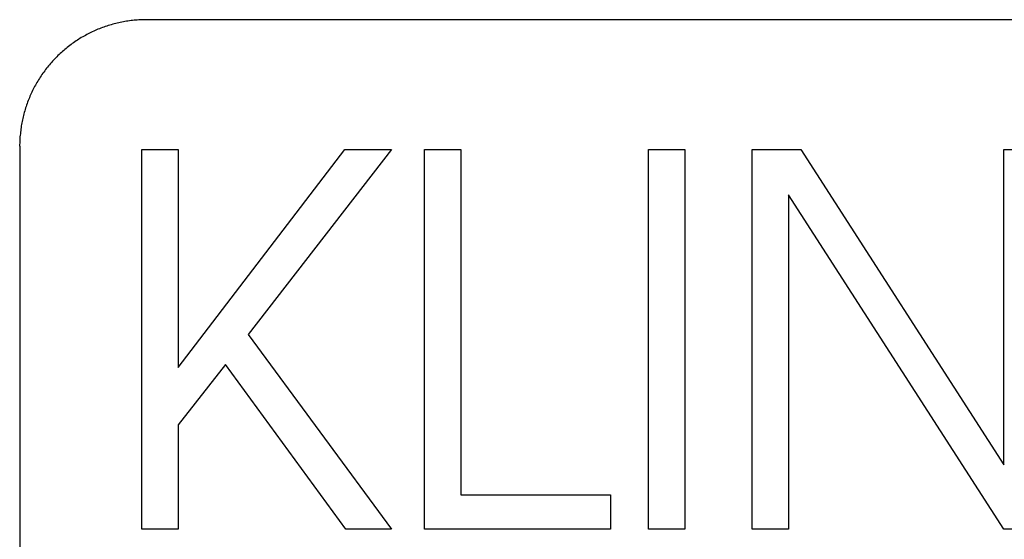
# Model space of a CAD drawing. Extents: x 1917 to 3682, y 1570 to 2675.
# Tile 59 of 166: x 1970 to 1982, y 2403 to 2409. Entities that reach past the tile are written whole.
import ezdxf

# ---------------------------------------------------------------- set-up
doc = ezdxf.new("R2010")
doc.units = 0
doc.header["$MEASUREMENT"] = 0
doc.layers.add('KF_SEQUENZA_10_NW_FRONT', color=7, linetype='CONTINUOUS')
doc.layers.add('KF_SEQUENZA_5_NW_REAR', color=7, linetype='CONTINUOUS')

# ---------------------------------------------------------------- blocks, each defined once
blk = doc.blocks.new('KF_SEQUENZA_5_NW_FRONT')
at = {"layer": 'KF_SEQUENZA_10_NW_FRONT'}
for p, q in [((-110.6666, -243.4667), (-131.3666, -243.4667)), ((-132.8666, -244.9606), (-132.8666, -244.9786)), ((-132.8666, -244.9786), (-132.8666, -265.5949)), ((-131.4214, -244.9993), (-130.9918, -244.9993)), ((-131.4214, -249.4869), (-131.4214, -244.9993)), ((-131.4214, -244.9993), (-130.9918, -244.9993)), ((-131.4214, -249.4869), (-131.4214, -244.9993)), ((-130.9918, -244.9993), (-130.9918, -247.5763)), ((-130.9918, -247.5763), (-129.0226, -244.9993)), ((-130.9918, -247.5763), (-129.0226, -244.9993)), ((-130.9918, -244.9993), (-130.9918, -247.5763)), ((-128.4711, -244.9993), (-130.1644, -247.1855)), ((-128.4711, -244.9993), (-130.1644, -247.1855)), ((-129.0226, -244.9993), (-128.4711, -244.9993)), ((-129.0226, -244.9993), (-128.4711, -244.9993)), ((-128.0801, -249.4869), (-128.0801, -244.9993)), ((-128.0801, -244.9993), (-127.6503, -244.9993)), ((-128.0801, -244.9993), (-127.6503, -244.9993)), ((-128.0801, -249.4869), (-128.0801, -244.9993)), ((-127.6503, -244.9993), (-127.6503, -249.0832)), ((-127.6503, -244.9993), (-127.6503, -249.0832)), ((-125.432, -244.9993), (-125.0021, -244.9993)), ((-125.432, -249.4869), (-125.432, -244.9993)), ((-125.432, -244.9993), (-125.0021, -244.9993)), ((-125.432, -249.4869), (-125.432, -244.9993)), ((-125.0021, -244.9993), (-125.0021, -249.4869)), ((-125.0021, -244.9993), (-125.0021, -249.4869)), ((-124.2074, -249.4869), (-124.2074, -244.9993)), ((-124.2074, -244.9993), (-123.6301, -244.9993)), ((-124.2074, -244.9993), (-123.6301, -244.9993)), ((-124.2074, -249.4869), (-124.2074, -244.9993)), ((-123.6301, -244.9993), (-121.2314, -248.7267)), ((-123.6301, -244.9993), (-121.2314, -248.7267)), ((-121.2314, -244.9993), (-120.802, -244.9993)), ((-121.2314, -248.7267), (-121.2314, -244.9993)), ((-121.2314, -244.9993), (-120.802, -244.9993)), ((-121.2314, -248.7267), (-121.2314, -244.9993)), ((-121.2314, -249.4869), (-123.7777, -245.5374)), ((-123.7777, -245.5374), (-123.7777, -249.4869)), ((-123.7777, -245.5374), (-123.7777, -249.4869)), ((-121.2314, -249.4869), (-123.7777, -245.5374)), ((-130.1644, -247.1855), (-128.4711, -249.4869)), ((-130.1644, -247.1855), (-128.4711, -249.4869)), ((-130.4336, -247.5424), (-130.9918, -248.2557)), ((-130.4336, -247.5424), (-130.9918, -248.2557)), ((-129.0098, -249.4869), (-130.4336, -247.5424)), ((-129.0098, -249.4869), (-130.4336, -247.5424)), ((-130.9918, -248.2557), (-130.9918, -249.4869)), ((-130.9918, -248.2557), (-130.9918, -249.4869)), ((-127.6503, -249.0832), (-125.8803, -249.0832)), ((-127.6503, -249.0832), (-125.8803, -249.0832)), ((-125.8803, -249.0832), (-125.8803, -249.4869)), ((-125.8803, -249.0832), (-125.8803, -249.4869)), ((-130.9918, -249.4869), (-131.4214, -249.4869)), ((-130.9918, -249.4869), (-131.4214, -249.4869)), ((-128.4711, -249.4869), (-129.0098, -249.4869)), ((-128.4711, -249.4869), (-129.0098, -249.4869)), ((-125.8803, -249.4869), (-128.0801, -249.4869)), ((-125.8803, -249.4869), (-128.0801, -249.4869)), ((-125.0021, -249.4869), (-125.432, -249.4869)), ((-125.0021, -249.4869), (-125.432, -249.4869)), ((-123.7777, -249.4869), (-124.2074, -249.4869)), ((-123.7777, -249.4869), (-124.2074, -249.4869)), ((-120.802, -249.4869), (-121.2314, -249.4869)), ((-120.802, -249.4869), (-121.2314, -249.4869))]:
    blk.add_line(p, q, dxfattribs=at)
blk.add_polyline3d([(-131.367, -243.467, 0), (-131.385, -243.467, 0), (-131.403, -243.467, 0), (-131.422, -243.468, 0), (-131.44, -243.468, 0), (-131.459, -243.469, 0), (-131.477, -243.471, 0), (-131.495, -243.472, 0), (-131.514, -243.474, 0), (-131.532, -243.476, 0), (-131.55, -243.478, 0), (-131.569, -243.48, 0), (-131.587, -243.483, 0), (-131.605, -243.486, 0), (-131.623, -243.489, 0), (-131.641, -243.492, 0), (-131.659, -243.495, 0), (-131.677, -243.499, 0), (-131.695, -243.503, 0), (-131.713, -243.507, 0), (-131.731, -243.511, 0), (-131.749, -243.516, 0), (-131.767, -243.521, 0), (-131.784, -243.526, 0), (-131.802, -243.531, 0), (-131.82, -243.536, 0), (-131.837, -243.542, 0), (-131.855, -243.548, 0), (-131.872, -243.554, 0), (-131.889, -243.56, 0), (-131.906, -243.567, 0), (-131.924, -243.573, 0), (-131.941, -243.58, 0), (-131.958, -243.588, 0), (-131.975, -243.595, 0), (-131.991, -243.602, 0), (-132.008, -243.61, 0), (-132.025, -243.618, 0), (-132.041, -243.626, 0), (-132.057, -243.635, 0), (-132.074, -243.643, 0), (-132.09, -243.652, 0), (-132.106, -243.661, 0), (-132.122, -243.67, 0), (-132.138, -243.679, 0), (-132.154, -243.689, 0), (-132.169, -243.698, 0), (-132.185, -243.708, 0), (-132.2, -243.718, 0), (-132.215, -243.729, 0), (-132.23, -243.739, 0), (-132.245, -243.75, 0), (-132.26, -243.761, 0), (-132.275, -243.772, 0), (-132.289, -243.783, 0), (-132.304, -243.794, 0), (-132.318, -243.806, 0), (-132.332, -243.818, 0), (-132.346, -243.829, 0), (-132.36, -243.841, 0), (-132.374, -243.854, 0), (-132.388, -243.866, 0), (-132.401, -243.879, 0), (-132.414, -243.891, 0), (-132.427, -243.904, 0), (-132.44, -243.917, 0), (-132.453, -243.93, 0), (-132.466, -243.944, 0), (-132.478, -243.957, 0), (-132.49, -243.971, 0), (-132.502, -243.985, 0), (-132.514, -243.999, 0), (-132.526, -244.013, 0), (-132.538, -244.027, 0), (-132.549, -244.041, 0), (-132.56, -244.056, 0), (-132.571, -244.071, 0), (-132.582, -244.085, 0), (-132.593, -244.1, 0), (-132.604, -244.115, 0), (-132.614, -244.131, 0), (-132.624, -244.146, 0), (-132.634, -244.161, 0), (-132.644, -244.177, 0), (-132.653, -244.193, 0), (-132.663, -244.208, 0), (-132.672, -244.224, 0), (-132.681, -244.24, 0), (-132.69, -244.256, 0), (-132.698, -244.273, 0), (-132.706, -244.289, 0), (-132.715, -244.305, 0), (-132.723, -244.322, 0), (-132.73, -244.338, 0), (-132.738, -244.355, 0), (-132.745, -244.372, 0), (-132.752, -244.389, 0), (-132.759, -244.406, 0), (-132.766, -244.423, 0), (-132.773, -244.44, 0), (-132.779, -244.457, 0), (-132.785, -244.475, 0), (-132.791, -244.492, 0), (-132.797, -244.509, 0), (-132.802, -244.527, 0), (-132.807, -244.545, 0), (-132.812, -244.562, 0), (-132.817, -244.58, 0), (-132.822, -244.598, 0), (-132.826, -244.615, 0), (-132.83, -244.633, 0), (-132.834, -244.651, 0), (-132.838, -244.669, 0), (-132.841, -244.687, 0), (-132.845, -244.705, 0), (-132.848, -244.723, 0), (-132.85, -244.741, 0), (-132.853, -244.76, 0), (-132.855, -244.778, 0), (-132.858, -244.796, 0), (-132.859, -244.814, 0), (-132.861, -244.832, 0), (-132.863, -244.851, 0), (-132.864, -244.869, 0), (-132.865, -244.887, 0), (-132.866, -244.906, 0), (-132.866, -244.924, 0), (-132.867, -244.942, 0), (-132.867, -244.961, 0)], dxfattribs=at)

msp = doc.modelspace()

# ---------------------------------------------------------------- block references
at = {"layer": 'KF_SEQUENZA_5_NW_REAR'}
msp.add_blockref('KF_SEQUENZA_5_NW_FRONT', (2103.275, 2652.436), dxfattribs=at)

doc.saveas('drawing.dxf')
